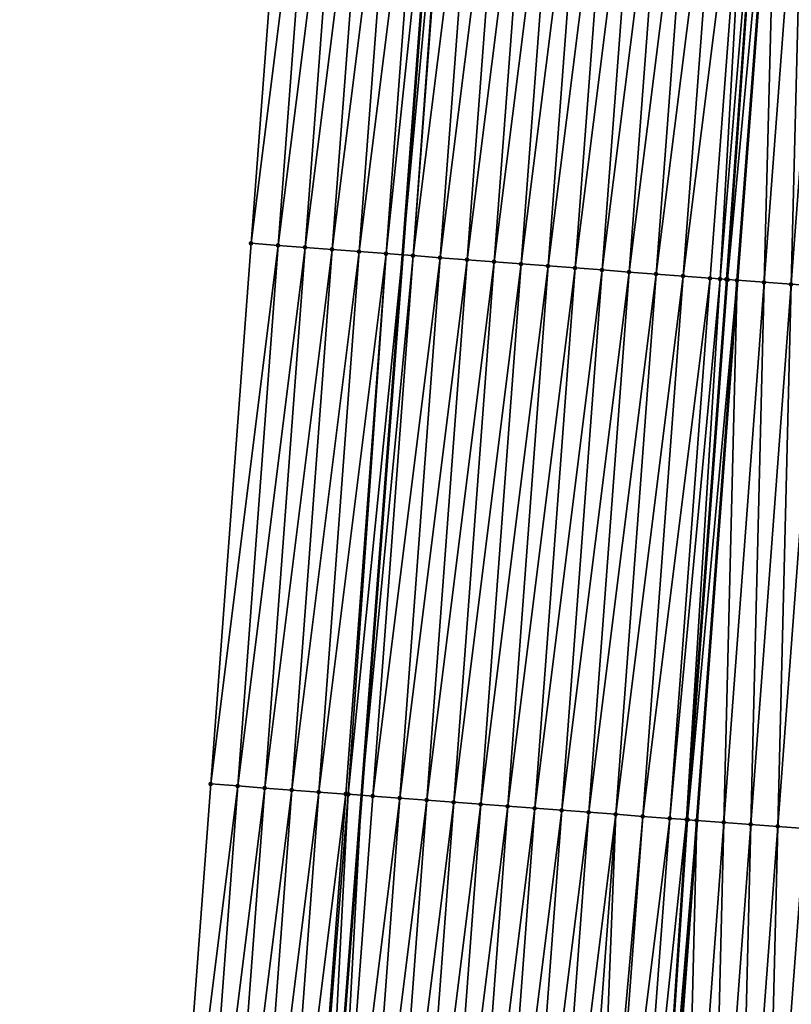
# Model space of a CAD drawing. Header units: feet. Extents: x 2017424 to 2024169, y 808042 to 818730.
# Tile 50 of 256: x 2023503 to 2023531, y 809620 to 809656. Entities that reach past the tile are written whole.
import ezdxf

# ---------------------------------------------------------------- set-up
doc = ezdxf.new("R2010")
doc.units = ezdxf.units.FT
doc.header["$MEASUREMENT"] = 0
for name, color, linetype, lineweight in [('EP_Travel Lane', 172, 'Continuous', 53), ('NB-Road Shots', 141, 'Continuous', 100), ('NB-Road X-Section', 40, 'Continuous', 13), ('STRIPING', 60, 'Continuous', 53)]:
    doc.layers.add(name, color=color, linetype=linetype, lineweight=lineweight)
doc.layers.add('I-77-MM15-17_NB-Surface-BORDER', color=7, linetype='Continuous')
doc.layers.add('I-77-MM15-17_NB-Surface-TIN', color=7, linetype='Continuous')

msp = doc.modelspace()

# ---------------------------------------------------------------- linework, layer by layer
at = {"layer": 'EP_Travel Lane'}
msp.add_polyline3d([(2023527.389494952, 809786.8648795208, 273.7142479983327), (2023525.882193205, 809766.9240982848, 273.4087591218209), (2023524.374894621, 809746.9833588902, 273.1004670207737), (2023522.867595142, 809727.0426076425, 272.7929600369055), (2023521.360285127, 809707.1017170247, 272.4948090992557), (2023519.852964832, 809687.1606904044, 272.2057578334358), (2023518.345630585, 809667.2194792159, 271.9290821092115), (2023516.83827914, 809647.2780404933, 271.6676385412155), (2023515.321054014, 809627.3212713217, 271.3983346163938), (2023513.799921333, 809607.3819063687, 271.0674930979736), (2023512.278779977, 809587.4424276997, 270.7438678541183), (2023510.757642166, 809567.5029955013, 270.4172938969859), (2023509.236496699, 809547.563462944, 270.0970885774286), (2023507.715381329, 809527.6243249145, 269.7518463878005)], dxfattribs=at)
at = {"layer": 'I-77-MM15-17_NB-Surface-BORDER', "color": 3, "linetype": 'Continuous', "lineweight": -3}
msp.add_polyline3d([(2023502.702626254, 809528.000499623, 269.5596571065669), (2023504.935619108, 809547.8863730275, 269.9222758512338), (2023505.615142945, 809567.8890934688, 270.208342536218), (2023506.922472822, 809587.8446895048, 270.5192136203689), (2023508.271502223, 809607.797025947, 270.8399070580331), (2023509.755908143, 809627.7390913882, 271.172850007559), (2023511.25063461, 809647.7034530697, 271.4645276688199), (2023512.757977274, 809667.6447728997, 271.7339400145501), (2023514.265311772, 809687.5859847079, 272.0105714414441), (2023515.772632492, 809707.5270142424, 272.2994280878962), (2023517.613422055, 809727.4425458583, 272.6076789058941), (2023519.783049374, 809747.3328948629, 272.9376812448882), (2023521.937880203, 809767.2243050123, 273.2714890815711), (2023523.215665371, 809787.1826599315, 273.5620028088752)], dxfattribs=at)
at = {"layer": 'I-77-MM15-17_NB-Surface-TIN', "color": 128, "linetype": 'Continuous', "lineweight": -3}
for points in [[(2023511.25063461, 809647.7034530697, 271.4645276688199), (2023513.75510002, 809667.5689677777, 271.7628342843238), (2023512.757977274, 809667.6447728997, 271.7339400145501)], [(2023511.25063461, 809647.7034530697, 271.4645276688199), (2023512.247755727, 809647.6276264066, 271.4948659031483), (2023513.75510002, 809667.5689677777, 271.7628342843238)], [(2023512.247755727, 809647.6276264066, 271.4948659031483), (2023514.752220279, 809667.4931297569, 271.7939329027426), (2023513.75510002, 809667.5689677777, 271.7628342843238)], [(2023512.247755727, 809647.6276264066, 271.4948659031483), (2023513.244871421, 809647.551727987, 271.5300121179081), (2023514.752220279, 809667.4931297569, 271.7939329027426)], [(2023513.244871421, 809647.551727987, 271.5300121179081), (2023515.749337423, 809667.4172505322, 271.8277923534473), (2023514.752220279, 809667.4931297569, 271.7939329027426)], [(2023513.244871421, 809647.551727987, 271.5300121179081), (2023514.241986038, 809647.4758153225, 271.566112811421), (2023515.749337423, 809667.4172505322, 271.8277923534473)], [(2023514.241986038, 809647.4758153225, 271.566112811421), (2023516.746465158, 809667.341511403, 271.8522648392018), (2023515.749337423, 809667.4172505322, 271.8277923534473)], [(2023514.241986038, 809647.4758153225, 271.566112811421), (2023515.239116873, 809647.4001172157, 271.5878372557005), (2023516.746465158, 809667.341511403, 271.8522648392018)], [(2023515.239116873, 809647.4001172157, 271.5878372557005), (2023517.743560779, 809667.2653474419, 271.9052027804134), (2023516.746465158, 809667.341511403, 271.8522648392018)], [(2023515.239116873, 809647.4001172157, 271.5878372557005), (2023516.236210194, 809647.3239228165, 271.6428152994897), (2023517.743560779, 809667.2653474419, 271.9052027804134)], [(2023516.236210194, 809647.3239228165, 271.6428152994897), (2023518.345630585, 809667.2194792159, 271.9290821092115), (2023517.743560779, 809667.2653474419, 271.9052027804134)], [(2023516.236210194, 809647.3239228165, 271.6428152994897), (2023516.83827914, 809647.2780404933, 271.6676385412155), (2023518.345630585, 809667.2194792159, 271.9290821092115)], [(2023518.686505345, 809667.193509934, 271.9426019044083), (2023518.345630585, 809667.2194792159, 271.9290821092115), (2023516.83827914, 809647.2780404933, 271.6676385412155)], [(2023517.233319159, 809647.2479353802, 271.6839260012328), (2023518.686505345, 809667.193509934, 271.9426019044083), (2023516.83827914, 809647.2780404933, 271.6676385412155)], [(2023517.233319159, 809647.2479353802, 271.6839260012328), (2023518.740671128, 809667.189378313, 271.9450861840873), (2023518.686505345, 809667.193509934, 271.9426019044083)], [(2023517.233319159, 809647.2479353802, 271.6839260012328), (2023519.73780003, 809667.1136546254, 271.968524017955), (2023518.740671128, 809667.189378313, 271.9450861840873)], [(2023517.233319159, 809647.2479353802, 271.6839260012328), (2023518.230447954, 809647.1722102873, 271.7074586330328), (2023519.73780003, 809667.1136546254, 271.968524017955)], [(2023518.230447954, 809647.1722102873, 271.7074586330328), (2023520.734930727, 809667.0379546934, 271.9903701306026), (2023519.73780003, 809667.1136546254, 271.968524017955)], [(2023518.230447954, 809647.1722102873, 271.7074586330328), (2023519.227581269, 809647.0965449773, 271.726985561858), (2023520.734930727, 809667.0379546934, 271.9903701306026)], [(2023519.227581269, 809647.0965449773, 271.726985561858), (2023521.732057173, 809666.9621985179, 272.0159847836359), (2023520.734930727, 809667.0379546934, 271.9903701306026)], [(2023519.227581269, 809647.0965449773, 271.726985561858), (2023520.224708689, 809647.0208016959, 271.7517368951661), (2023521.732057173, 809666.9621985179, 272.0159847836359)], [(2023520.224708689, 809647.0208016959, 271.7517368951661), (2023522.729184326, 809666.8864517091, 272.0409718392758), (2023521.732057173, 809666.9621985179, 272.0159847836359)], [(2023520.224708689, 809647.0208016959, 271.7517368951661), (2023521.221837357, 809646.9450749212, 271.7753822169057), (2023522.729184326, 809666.8864517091, 272.0409718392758)], [(2023521.221837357, 809646.9450749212, 271.7753822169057), (2023523.726308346, 809666.8106634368, 272.0687371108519), (2023522.729184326, 809666.8864517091, 272.0409718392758)], [(2023521.221837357, 809646.9450749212, 271.7753822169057), (2023522.218962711, 809646.8693043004, 271.8019653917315), (2023523.726308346, 809666.8106634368, 272.0687371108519)], [(2023522.218962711, 809646.8693043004, 271.8019653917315), (2023524.723435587, 809666.7349177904, 272.0936462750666), (2023523.726308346, 809666.8106634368, 272.0687371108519)], [(2023522.218962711, 809646.8693043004, 271.8019653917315), (2023523.216092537, 809646.793592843, 271.8245843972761), (2023524.723435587, 809666.7349177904, 272.0936462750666)], [(2023523.216092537, 809646.793592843, 271.8245843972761), (2023525.720567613, 809666.6592354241, 272.1143154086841), (2023524.723435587, 809666.7349177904, 272.0936462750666)], [(2023523.216092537, 809646.793592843, 271.8245843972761), (2023524.213225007, 809646.717916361, 271.8448598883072), (2023525.720567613, 809666.6592354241, 272.1143154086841)], [(2023524.213225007, 809646.717916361, 271.8448598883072), (2023526.717696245, 809666.5835081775, 272.1379917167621), (2023525.720567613, 809666.6592354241, 272.1143154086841)], [(2023524.213225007, 809646.717916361, 271.8448598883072), (2023525.210358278, 809646.6422504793, 271.8644251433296), (2023526.717696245, 809666.5835081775, 272.1379917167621)], [(2023525.210358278, 809646.6422504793, 271.8644251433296), (2023527.714823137, 809666.5077579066, 272.1632107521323), (2023526.717696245, 809666.5835081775, 272.1379917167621)], [(2023525.210358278, 809646.6422504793, 271.8644251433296), (2023526.207489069, 809646.5665517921, 271.8861884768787), (2023527.714823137, 809666.5077579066, 272.1632107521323)], [(2023526.207489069, 809646.5665517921, 271.8861884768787), (2023528.711945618, 809666.4319492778, 272.1923399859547), (2023527.714823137, 809666.5077579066, 272.1632107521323)], [(2023526.207489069, 809646.5665517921, 271.8861884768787), (2023527.204614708, 809646.4907849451, 271.9125188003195), (2023528.711945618, 809666.4319492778, 272.1923399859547)], [(2023527.204614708, 809646.4907849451, 271.9125188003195), (2023529.709071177, 809666.35618137, 272.2187407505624), (2023528.711945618, 809666.4319492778, 272.1923399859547)], [(2023527.204614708, 809646.4907849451, 271.9125188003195), (2023528.201742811, 809646.4150506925, 271.9366651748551), (2023529.709071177, 809666.35618137, 272.2187407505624)], [(2023528.201742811, 809646.4150506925, 271.9366651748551), (2023528.567141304, 809646.3872130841, 271.9511581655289), (2023529.709071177, 809666.35618137, 272.2187407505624)], [(2023528.567141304, 809646.3872130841, 271.9511581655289), (2023530.220988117, 809666.3173024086, 272.2309804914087), (2023529.709071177, 809666.35618137, 272.2187407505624)], [(2023528.567141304, 809646.3872130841, 271.9511581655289), (2023528.806451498, 809646.3690295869, 271.9574408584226), (2023530.220988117, 809666.3173024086, 272.2309804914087)], [(2023528.806451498, 809646.3690295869, 271.9574408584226), (2023530.242640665, 809666.315666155, 272.2309512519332), (2023530.220988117, 809666.3173024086, 272.2309804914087)], [(2023528.806451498, 809646.3690295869, 271.9574408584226), (2023528.8463378, 809646.366015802, 271.9573624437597), (2023530.242640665, 809666.315666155, 272.2309512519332)], [(2023528.8463378, 809646.366015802, 271.9573624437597), (2023530.706221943, 809666.2807469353, 272.222797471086), (2023530.242640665, 809666.315666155, 272.2309512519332)], [(2023528.8463378, 809646.366015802, 271.9573624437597), (2023529.198882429, 809646.3394687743, 271.9506045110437), (2023530.706221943, 809666.2807469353, 272.222797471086)], [(2023529.198882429, 809646.3394687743, 271.9506045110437), (2023529.206878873, 809646.3388672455, 271.9504103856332), (2023530.706221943, 809666.2807469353, 272.222797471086)], [(2023530.706221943, 809666.2807469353, 272.222797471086), (2023529.206878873, 809646.3388672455, 271.9504103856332), (2023530.714218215, 809666.2801458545, 272.2225743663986)], [(2023530.196065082, 809646.2644561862, 271.926396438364), (2023530.714218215, 809666.2801458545, 272.2225743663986), (2023529.206878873, 809646.3388672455, 271.9504103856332)], [(2023530.196065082, 809646.2644561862, 271.926396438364), (2023531.703408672, 809666.2057882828, 272.1949748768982), (2023530.714218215, 809666.2801458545, 272.2225743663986)], [(2023530.196065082, 809646.2644561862, 271.926396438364), (2023531.193258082, 809646.1895804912, 271.8930159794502), (2023531.703408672, 809666.2057882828, 272.1949748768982)], [(2023531.193258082, 809646.1895804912, 271.8930159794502), (2023532.700605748, 809666.1309664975, 272.1579816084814), (2023531.703408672, 809666.2057882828, 272.1949748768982)], [(2023531.193258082, 809646.1895804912, 271.8930159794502), (2023532.190437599, 809646.114526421, 271.8715873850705), (2023532.700605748, 809666.1309664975, 272.1579816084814)], [(2023509.755908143, 809627.7390913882, 271.172850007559), (2023512.247755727, 809647.6276264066, 271.4948659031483), (2023511.25063461, 809647.7034530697, 271.4645276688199)], [(2023509.755908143, 809627.7390913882, 271.172850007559), (2023510.75310833, 809627.6643111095, 271.2077308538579), (2023512.247755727, 809647.6276264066, 271.4948659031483)], [(2023510.75310833, 809627.6643111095, 271.2077308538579), (2023513.244871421, 809647.551727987, 271.5300121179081), (2023512.247755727, 809647.6276264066, 271.4948659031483)], [(2023510.75310833, 809627.6643111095, 271.2077308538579), (2023511.750301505, 809627.5894366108, 271.2485901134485), (2023513.244871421, 809647.551727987, 271.5300121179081)], [(2023511.750301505, 809627.5894366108, 271.2485901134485), (2023514.241986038, 809647.4758153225, 271.566112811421), (2023513.244871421, 809647.551727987, 271.5300121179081)], [(2023511.750301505, 809627.5894366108, 271.2485901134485), (2023512.74749231, 809627.5145302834, 271.291468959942), (2023514.241986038, 809647.4758153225, 271.566112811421)], [(2023512.74749231, 809627.5145302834, 271.291468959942), (2023515.239116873, 809647.4001172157, 271.5878372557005), (2023514.241986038, 809647.4758153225, 271.566112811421)], [(2023512.74749231, 809627.5145302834, 271.291468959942), (2023513.744694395, 809627.4397755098, 271.3247314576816), (2023515.239116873, 809647.4001172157, 271.5878372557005)], [(2023513.744694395, 809627.4397755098, 271.3247314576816), (2023516.236210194, 809647.3239228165, 271.6428152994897), (2023515.239116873, 809647.4001172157, 271.5878372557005)], [(2023513.744694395, 809627.4397755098, 271.3247314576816), (2023514.741867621, 809627.3646330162, 271.38259542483), (2023516.236210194, 809647.3239228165, 271.6428152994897)], [(2023514.741867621, 809627.3646330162, 271.38259542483), (2023514.839326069, 809627.3573005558, 271.3875206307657), (2023516.236210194, 809647.3239228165, 271.6428152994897)], [(2023514.839326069, 809627.3573005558, 271.3875206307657), (2023516.83827914, 809647.2780404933, 271.6676385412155), (2023516.236210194, 809647.3239228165, 271.6428152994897)], [(2023514.839326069, 809627.3573005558, 271.3875206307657), (2023515.321054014, 809627.3212713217, 271.3983346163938), (2023516.83827914, 809647.2780404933, 271.6676385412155)], [(2023517.233319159, 809647.2479353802, 271.6839260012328), (2023516.83827914, 809647.2780404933, 271.6676385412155), (2023515.321054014, 809627.3212713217, 271.3983346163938)], [(2023515.739079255, 809627.2900065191, 271.4077185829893), (2023517.233319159, 809647.2479353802, 271.6839260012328), (2023515.321054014, 809627.3212713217, 271.3983346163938)], [(2023515.739079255, 809627.2900065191, 271.4077185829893), (2023518.230447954, 809647.1722102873, 271.7074586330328), (2023517.233319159, 809647.2479353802, 271.6839260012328)], [(2023515.739079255, 809627.2900065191, 271.4077185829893), (2023516.736295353, 809627.2154399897, 271.4290367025), (2023518.230447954, 809647.1722102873, 271.7074586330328)], [(2023516.736295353, 809627.2154399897, 271.4290367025), (2023519.227581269, 809647.0965449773, 271.726985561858), (2023518.230447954, 809647.1722102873, 271.7074586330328)], [(2023516.736295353, 809627.2154399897, 271.4290367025), (2023517.733514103, 809627.1409090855, 271.4480943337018), (2023519.227581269, 809647.0965449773, 271.726985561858)], [(2023517.733514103, 809627.1409090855, 271.4480943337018), (2023520.224708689, 809647.0208016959, 271.7517368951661), (2023519.227581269, 809647.0965449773, 271.726985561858)], [(2023517.733514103, 809627.1409090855, 271.4480943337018), (2023518.730725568, 809627.0662803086, 271.4733621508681), (2023520.224708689, 809647.0208016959, 271.7517368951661)], [(2023518.730725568, 809627.0662803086, 271.4733621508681), (2023521.221837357, 809646.9450749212, 271.7753822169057), (2023520.224708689, 809647.0208016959, 271.7517368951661)], [(2023518.730725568, 809627.0662803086, 271.4733621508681), (2023519.727935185, 809626.9916267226, 271.50020415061), (2023521.221837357, 809646.9450749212, 271.7753822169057)], [(2023519.727935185, 809626.9916267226, 271.50020415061), (2023522.218962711, 809646.8693043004, 271.8019653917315), (2023521.221837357, 809646.9450749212, 271.7753822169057)], [(2023519.727935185, 809626.9916267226, 271.50020415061), (2023520.725144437, 809626.9169682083, 271.5273588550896), (2023522.218962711, 809646.8693043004, 271.8019653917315)], [(2023520.725144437, 809626.9169682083, 271.5273588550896), (2023523.216092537, 809646.793592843, 271.8245843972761), (2023522.218962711, 809646.8693043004, 271.8019653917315)], [(2023520.725144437, 809626.9169682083, 271.5273588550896), (2023521.722356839, 809626.8423520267, 271.5518274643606), (2023523.216092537, 809646.793592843, 271.8245843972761)], [(2023521.722356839, 809626.8423520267, 271.5518274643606), (2023524.213225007, 809646.717916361, 271.8448598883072), (2023523.216092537, 809646.793592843, 271.8245843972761)], [(2023521.722356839, 809626.8423520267, 271.5518274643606), (2023522.719572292, 809626.7677768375, 271.5736950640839), (2023524.213225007, 809646.717916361, 271.8448598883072)], [(2023522.719572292, 809626.7677768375, 271.5736950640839), (2023525.210358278, 809646.6422504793, 271.8644251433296), (2023524.213225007, 809646.717916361, 271.8448598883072)], [(2023522.719572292, 809626.7677768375, 271.5736950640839), (2023523.716785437, 809626.6931706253, 271.5975311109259), (2023525.210358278, 809646.6422504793, 271.8644251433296)], [(2023523.716785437, 809626.6931706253, 271.5975311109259), (2023526.207489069, 809646.5665517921, 271.8861884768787), (2023525.210358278, 809646.6422504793, 271.8644251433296)], [(2023523.716785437, 809626.6931706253, 271.5975311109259), (2023524.713999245, 809626.6185733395, 271.6208007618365), (2023526.207489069, 809646.5665517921, 271.8861884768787)], [(2023524.713999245, 809626.6185733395, 271.6208007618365), (2023527.204614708, 809646.4907849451, 271.9125188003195), (2023526.207489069, 809646.5665517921, 271.8861884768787)], [(2023524.713999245, 809626.6185733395, 271.6208007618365), (2023525.711207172, 809626.5438970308, 271.6490845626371), (2023527.204614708, 809646.4907849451, 271.9125188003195)], [(2023525.711207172, 809626.5438970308, 271.6490845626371), (2023528.201742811, 809646.4150506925, 271.9366651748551), (2023527.204614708, 809646.4907849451, 271.9125188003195)], [(2023525.711207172, 809626.5438970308, 271.6490845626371), (2023526.708418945, 809626.4692723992, 271.6740893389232), (2023528.201742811, 809646.4150506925, 271.9366651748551)], [(2023526.708418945, 809626.4692723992, 271.6740893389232), (2023528.567141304, 809646.3872130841, 271.9511581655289), (2023528.201742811, 809646.4150506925, 271.9366651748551)], [(2023526.708418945, 809626.4692723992, 271.6740893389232), (2023527.329752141, 809626.4228199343, 271.6868964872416), (2023528.567141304, 809646.3872130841, 271.9511581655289)], [(2023527.329752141, 809626.4228199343, 271.6868964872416), (2023528.806451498, 809646.3690295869, 271.9574408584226), (2023528.567141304, 809646.3872130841, 271.9511581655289)], [(2023527.329752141, 809626.4228199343, 271.6868964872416), (2023528.8463378, 809646.366015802, 271.9573624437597), (2023528.806451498, 809646.3690295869, 271.9574408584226)], [(2023527.329752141, 809626.4228199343, 271.6868964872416), (2023527.369641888, 809626.4198520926, 271.6868088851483), (2023528.8463378, 809646.366015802, 271.9573624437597)], [(2023527.369641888, 809626.4198520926, 271.6868088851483), (2023529.198882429, 809646.3394687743, 271.9506045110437), (2023528.8463378, 809646.366015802, 271.9573624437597)], [(2023527.369641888, 809626.4198520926, 271.6868088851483), (2023527.705652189, 809626.3949362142, 271.6807917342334), (2023529.198882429, 809646.3394687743, 271.9506045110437)], [(2023527.705652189, 809626.3949362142, 271.6807917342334), (2023527.713652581, 809626.3943438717, 271.6805914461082), (2023529.198882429, 809646.3394687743, 271.9506045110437)], [(2023529.198882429, 809646.3394687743, 271.9506045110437), (2023527.713652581, 809626.3943438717, 271.6805914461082), (2023529.206878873, 809646.3388672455, 271.9504103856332)], [(2023528.702922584, 809626.3210991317, 271.6558252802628), (2023529.206878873, 809646.3388672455, 271.9504103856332), (2023527.713652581, 809626.3943438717, 271.6805914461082)], [(2023528.702922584, 809626.3210991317, 271.6558252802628), (2023530.196065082, 809646.2644561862, 271.926396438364), (2023529.206878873, 809646.3388672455, 271.9504103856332)], [(2023528.702922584, 809626.3210991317, 271.6558252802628), (2023529.700205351, 809626.2474282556, 271.6203127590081), (2023530.196065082, 809646.2644561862, 271.926396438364)], [(2023529.700205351, 809626.2474282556, 271.6203127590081), (2023531.193258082, 809646.1895804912, 271.8930159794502), (2023530.196065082, 809646.2644561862, 271.926396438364)], [(2023529.700205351, 809626.2474282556, 271.6203127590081), (2023530.697470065, 809626.1735148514, 271.6001890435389), (2023531.193258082, 809646.1895804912, 271.8930159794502)], [(2023530.697470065, 809626.1735148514, 271.6001890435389), (2023532.190437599, 809646.114526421, 271.8715873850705), (2023531.193258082, 809646.1895804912, 271.8930159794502)], [(2023530.697470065, 809626.1735148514, 271.6001890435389), (2023531.694732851, 809626.0995755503, 271.5817085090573), (2023532.190437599, 809646.114526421, 271.8715873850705)], [(2023508.271502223, 809607.797025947, 270.8399070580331), (2023510.75310833, 809627.6643111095, 271.2077308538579), (2023509.755908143, 809627.7390913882, 271.172850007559)], [(2023508.271502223, 809607.797025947, 270.8399070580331), (2023509.268702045, 809607.7222407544, 270.8750996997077), (2023510.75310833, 809627.6643111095, 271.2077308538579)], [(2023509.268702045, 809607.7222407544, 270.8750996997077), (2023511.750301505, 809627.5894366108, 271.2485901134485), (2023510.75310833, 809627.6643111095, 271.2077308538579)], [(2023509.268702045, 809607.7222407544, 270.8750996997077), (2023510.265887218, 809607.6472587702, 270.9227790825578), (2023511.750301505, 809627.5894366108, 271.2485901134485)], [(2023510.265887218, 809607.6472587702, 270.9227790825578), (2023512.74749231, 809627.5145302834, 271.291468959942), (2023511.750301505, 809627.5894366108, 271.2485901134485)], [(2023510.265887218, 809607.6472587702, 270.9227790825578), (2023511.263079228, 809607.572368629, 270.9646308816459), (2023512.74749231, 809627.5145302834, 271.291468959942)], [(2023511.263079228, 809607.572368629, 270.9646308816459), (2023513.744694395, 809627.4397755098, 271.3247314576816), (2023512.74749231, 809627.5145302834, 271.291468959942)], [(2023511.263079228, 809607.572368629, 270.9646308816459), (2023512.260276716, 809607.4975520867, 271.0018127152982), (2023513.744694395, 809627.4397755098, 271.3247314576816)], [(2023512.260276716, 809607.4975520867, 271.0018127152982), (2023514.741867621, 809627.3646330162, 271.38259542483), (2023513.744694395, 809627.4397755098, 271.3247314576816)], [(2023512.260276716, 809607.4975520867, 271.0018127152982), (2023513.257456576, 809607.4224987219, 271.0540213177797), (2023514.741867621, 809627.3646330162, 271.38259542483)], [(2023513.257456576, 809607.4224987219, 271.0540213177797), (2023514.839326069, 809627.3573005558, 271.3875206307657), (2023514.741867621, 809627.3646330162, 271.38259542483)], [(2023513.257456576, 809607.4224987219, 271.0540213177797), (2023513.799921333, 809607.3819063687, 271.0674930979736), (2023514.839326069, 809627.3573005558, 271.3875206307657)], [(2023514.839326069, 809627.3573005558, 271.3875206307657), (2023513.799921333, 809607.3819063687, 271.0674930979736), (2023515.321054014, 809627.3212713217, 271.3983346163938)], [(2023514.25466863, 809607.3478778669, 271.078786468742), (2023515.321054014, 809627.3212713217, 271.3983346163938), (2023513.799921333, 809607.3819063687, 271.0674930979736)], [(2023514.25466863, 809607.3478778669, 271.078786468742), (2023515.739079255, 809627.2900065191, 271.4077185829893), (2023515.321054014, 809627.3212713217, 271.3983346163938)], [(2023514.25466863, 809607.3478778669, 271.078786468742), (2023516.736295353, 809627.2154399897, 271.4290367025), (2023515.739079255, 809627.2900065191, 271.4077185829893)], [(2023514.25466863, 809607.3478778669, 271.078786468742), (2023515.251887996, 809607.2733552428, 271.0973187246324), (2023516.736295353, 809627.2154399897, 271.4290367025)], [(2023515.251887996, 809607.2733552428, 271.0973187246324), (2023517.733514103, 809627.1409090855, 271.4480943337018), (2023516.736295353, 809627.2154399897, 271.4290367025)], [(2023515.251887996, 809607.2733552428, 271.0973187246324), (2023516.249105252, 809607.1988042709, 271.117649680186), (2023517.733514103, 809627.1409090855, 271.4480943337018)], [(2023516.249105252, 809607.1988042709, 271.117649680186), (2023518.730725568, 809627.0662803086, 271.4733621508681), (2023517.733514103, 809627.1409090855, 271.4480943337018)], [(2023516.249105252, 809607.1988042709, 271.117649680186), (2023517.24631547, 809607.1241587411, 271.1439805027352), (2023518.730725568, 809627.0662803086, 271.4733621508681)], [(2023517.24631547, 809607.1241587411, 271.1439805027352), (2023519.727935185, 809626.9916267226, 271.50020415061), (2023518.730725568, 809627.0662803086, 271.4733621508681)], [(2023517.24631547, 809607.1241587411, 271.1439805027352), (2023518.243520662, 809607.0494456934, 271.1745954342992), (2023519.727935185, 809626.9916267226, 271.50020415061)], [(2023518.243520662, 809607.0494456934, 271.1745954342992), (2023520.725144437, 809626.9169682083, 271.5273588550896), (2023519.727935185, 809626.9916267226, 271.50020415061)], [(2023518.243520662, 809607.0494456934, 271.1745954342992), (2023519.240728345, 809606.9747661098, 271.2030870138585), (2023520.725144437, 809626.9169682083, 271.5273588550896)], [(2023519.240728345, 809606.9747661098, 271.2030870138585), (2023521.722356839, 809626.8423520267, 271.5518274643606), (2023520.725144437, 809626.9169682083, 271.5273588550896)], [(2023519.240728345, 809606.9747661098, 271.2030870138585), (2023520.237939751, 809606.9001365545, 271.2284042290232), (2023521.722356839, 809626.8423520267, 271.5518274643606)], [(2023520.237939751, 809606.9001365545, 271.2284042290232), (2023522.719572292, 809626.7677768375, 271.5736950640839), (2023521.722356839, 809626.8423520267, 271.5518274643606)], [(2023520.237939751, 809606.9001365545, 271.2284042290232), (2023521.235156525, 809606.8255791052, 271.2491461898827), (2023522.719572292, 809626.7677768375, 271.5736950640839)], [(2023521.235156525, 809606.8255791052, 271.2491461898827), (2023523.716785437, 809626.6931706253, 271.5975311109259), (2023522.719572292, 809626.7677768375, 271.5736950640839)], [(2023521.235156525, 809606.8255791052, 271.2491461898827), (2023522.232369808, 809606.7509747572, 271.2728639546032), (2023523.716785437, 809626.6931706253, 271.5975311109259)], [(2023522.232369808, 809606.7509747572, 271.2728639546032), (2023524.713999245, 809626.6185733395, 271.6208007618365), (2023523.716785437, 809626.6931706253, 271.5975311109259)], [(2023522.232369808, 809606.7509747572, 271.2728639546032), (2023523.229583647, 809606.6763778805, 271.2961076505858), (2023524.713999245, 809626.6185733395, 271.6208007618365)], [(2023523.229583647, 809606.6763778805, 271.2961076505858), (2023523.937538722, 809606.6234009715, 271.313752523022), (2023524.713999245, 809626.6185733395, 271.6208007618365)], [(2023523.937538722, 809606.6234009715, 271.313752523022), (2023525.711207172, 809626.5438970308, 271.6490845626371), (2023524.713999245, 809626.6185733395, 271.6208007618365)], [(2023523.937538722, 809606.6234009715, 271.313752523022), (2023524.226795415, 809606.6017531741, 271.3211171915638), (2023525.711207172, 809626.5438970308, 271.6490845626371)], [(2023524.226795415, 809606.6017531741, 271.3211171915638), (2023526.708418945, 809626.4692723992, 271.6740893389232), (2023525.711207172, 809626.5438970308, 271.6490845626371)], [(2023524.226795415, 809606.6017531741, 271.3211171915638), (2023525.224009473, 809606.5271592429, 271.3441739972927), (2023526.708418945, 809626.4692723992, 271.6740893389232)], [(2023525.224009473, 809606.5271592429, 271.3441739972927), (2023527.329752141, 809626.4228199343, 271.6868964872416), (2023526.708418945, 809626.4692723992, 271.6740893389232)], [(2023525.224009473, 809606.5271592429, 271.3441739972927), (2023526.013835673, 809606.4681203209, 271.3597908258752), (2023527.329752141, 809626.4228199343, 271.6868964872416)], [(2023526.013835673, 809606.4681203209, 271.3597908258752), (2023527.369641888, 809626.4198520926, 271.6868088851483), (2023527.329752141, 809626.4228199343, 271.6868964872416)], [(2023526.013835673, 809606.4681203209, 271.3597908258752), (2023526.038244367, 809606.4663038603, 271.3597641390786), (2023527.369641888, 809626.4198520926, 271.6868088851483)], [(2023526.038244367, 809606.4663038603, 271.3597641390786), (2023527.705652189, 809626.3949362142, 271.6807917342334), (2023527.369641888, 809626.4198520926, 271.6868088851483)], [(2023526.038244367, 809606.4663038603, 271.3597641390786), (2023526.221234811, 809606.4527168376, 271.3576162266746), (2023527.705652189, 809626.3949362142, 271.6807917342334)], [(2023526.221234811, 809606.4527168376, 271.3576162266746), (2023526.229235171, 809606.4521236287, 271.3574707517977), (2023527.705652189, 809626.3949362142, 271.6807917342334)], [(2023527.705652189, 809626.3949362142, 271.6807917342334), (2023526.229235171, 809606.4521236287, 271.3574707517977), (2023527.713652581, 809626.3943438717, 271.6805914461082)], [(2023527.21849719, 809606.3787720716, 271.3394824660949), (2023527.713652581, 809626.3943438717, 271.6805914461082), (2023526.229235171, 809606.4521236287, 271.3574707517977)], [(2023527.21849719, 809606.3787720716, 271.3394824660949), (2023528.702922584, 809626.3210991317, 271.6558252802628), (2023527.713652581, 809626.3943438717, 271.6805914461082)], [(2023527.21849719, 809606.3787720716, 271.3394824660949), (2023528.215778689, 809606.3050841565, 271.3050511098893), (2023528.702922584, 809626.3210991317, 271.6558252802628)], [(2023528.215778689, 809606.3050841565, 271.3050511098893), (2023529.700205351, 809626.2474282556, 271.6203127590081), (2023528.702922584, 809626.3210991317, 271.6558252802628)], [(2023528.215778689, 809606.3050841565, 271.3050511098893), (2023529.213044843, 809606.2311901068, 271.2836992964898), (2023529.700205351, 809626.2474282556, 271.6203127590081)], [(2023529.213044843, 809606.2311901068, 271.2836992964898), (2023530.697470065, 809626.1735148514, 271.6001890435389), (2023529.700205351, 809626.2474282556, 271.6203127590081)], [(2023529.213044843, 809606.2311901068, 271.2836992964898), (2023530.210305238, 809606.1572186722, 271.2672576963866), (2023530.697470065, 809626.1735148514, 271.6001890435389)], [(2023530.210305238, 809606.1572186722, 271.2672576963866), (2023531.694732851, 809626.0995755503, 271.5817085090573), (2023530.697470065, 809626.1735148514, 271.6001890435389)], [(2023530.210305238, 809606.1572186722, 271.2672576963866), (2023531.207563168, 809606.0832141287, 271.2529169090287), (2023531.694732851, 809626.0995755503, 271.5817085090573)]]:
    msp.add_3dface(points, dxfattribs=at)
at = {"layer": 'NB-Road Shots', "lineweight": 100}
for p in [(2023511.25063461, 809647.7034530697, 271.4645276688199), (2023512.247755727, 809647.6276264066, 271.4948659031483), (2023513.244871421, 809647.551727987, 271.5300121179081), (2023514.241986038, 809647.4758153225, 271.566112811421), (2023515.239116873, 809647.4001172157, 271.5878372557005), (2023516.236210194, 809647.3239228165, 271.6428152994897), (2023517.233319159, 809647.2479353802, 271.6839260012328), (2023518.230447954, 809647.1722102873, 271.7074586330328), (2023519.227581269, 809647.0965449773, 271.726985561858), (2023520.224708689, 809647.0208016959, 271.7517368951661), (2023521.221837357, 809646.9450749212, 271.7753822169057), (2023522.218962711, 809646.8693043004, 271.8019653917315), (2023523.216092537, 809646.793592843, 271.8245843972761), (2023524.213225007, 809646.717916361, 271.8448598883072), (2023525.210358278, 809646.6422504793, 271.8644251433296), (2023526.207489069, 809646.5665517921, 271.8861884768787), (2023527.204614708, 809646.4907849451, 271.9125188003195), (2023528.201742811, 809646.4150506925, 271.9366651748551), (2023528.567141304, 809646.3872130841, 271.9511581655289), (2023528.806451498, 809646.3690295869, 271.9574408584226), (2023528.8463378, 809646.366015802, 271.9573624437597), (2023529.198882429, 809646.3394687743, 271.9506045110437), (2023530.196065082, 809646.2644561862, 271.926396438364), (2023531.193258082, 809646.1895804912, 271.8930159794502), (2023509.755908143, 809627.7390913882, 271.172850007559), (2023510.75310833, 809627.6643111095, 271.2077308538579), (2023511.750301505, 809627.5894366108, 271.2485901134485), (2023512.74749231, 809627.5145302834, 271.291468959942), (2023513.744694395, 809627.4397755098, 271.3247314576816), (2023514.741867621, 809627.3646330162, 271.38259542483), (2023514.839326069, 809627.3573005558, 271.3875206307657), (2023515.739079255, 809627.2900065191, 271.4077185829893), (2023516.736295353, 809627.2154399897, 271.4290367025), (2023517.733514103, 809627.1409090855, 271.4480943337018), (2023518.730725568, 809627.0662803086, 271.4733621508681), (2023519.727935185, 809626.9916267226, 271.50020415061), (2023520.725144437, 809626.9169682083, 271.5273588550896), (2023521.722356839, 809626.8423520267, 271.5518274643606), (2023522.719572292, 809626.7677768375, 271.5736950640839), (2023523.716785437, 809626.6931706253, 271.5975311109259), (2023524.713999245, 809626.6185733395, 271.6208007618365), (2023525.711207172, 809626.5438970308, 271.6490845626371), (2023526.708418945, 809626.4692723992, 271.6740893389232), (2023527.329752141, 809626.4228199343, 271.6868964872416), (2023527.369641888, 809626.4198520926, 271.6868088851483), (2023527.705652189, 809626.3949362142, 271.6807917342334), (2023528.702922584, 809626.3210991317, 271.6558252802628), (2023529.700205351, 809626.2474282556, 271.6203127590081), (2023530.697470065, 809626.1735148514, 271.6001890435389)]:
    msp.add_point(p, dxfattribs=at)
at = {"layer": 'NB-Road X-Section', "extrusion": (0.07536543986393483, 0.9970436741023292, 0.01496537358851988), "elevation": 959760.9990211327, "flags": 128}
msp.add_lwpolyline([(-1956774.765726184, -14093.44771923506), (-1956773.765726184, -14093.42150010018), (-1956772.765726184, -14093.3945566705), (-1956771.765726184, -14093.36765443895), (-1956770.765726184, -14093.34560450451), (-1956769.765726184, -14093.31274081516), (-1956768.765726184, -14093.29204912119), (-1956767.765726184, -14093.27190915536), (-1956766.765726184, -14093.24742687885), (-1956765.765726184, -14093.22128581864), (-1956764.765726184, -14093.19444684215), (-1956763.765726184, -14093.17390338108), (-1956762.765726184, -14093.1588357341), (-1956761.765726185, -14093.14073807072), (-1956760.765726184, -14093.12056476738), (-1956759.765726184, -14093.0968489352), (-1956758.765726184, -14093.07437769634), (-1956757.765726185, -14093.05105351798), (-1956756.765726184, -14093.03439280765), (-1956755.765726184, -14093.01614535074), (-1956754.765726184, -14092.99150313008), (-1956753.765726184, -14092.96074450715), (-1956752.765726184, -14092.93886504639), (-1956751.765726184, -14092.91884043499), (-1956750.765726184, -14092.90357090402), (-1956749.765726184, -14092.88854564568), (-1956748.765726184, -14092.8671146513), (-1956747.765726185, -14092.83373045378), (-1956746.765726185, -14092.80951966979), (-1956746.412183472, -14092.80276098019), (-1956746.372183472, -14092.80268255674), (-1956746.132183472, -14092.8089659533), (-1956745.765726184, -14092.82346056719), (-1956744.765726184, -14092.84760964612), (-1956743.765726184, -14092.87394291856), (-1956742.765726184, -14092.8957086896), (-1956741.765726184, -14092.91527613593), (-1956740.765726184, -14092.93555389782), (-1956739.765726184, -14092.95817543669), (-1956738.765726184, -14092.98476158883), (-1956737.765726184, -14093.00840955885), (-1956736.765726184, -14093.0331636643), (-1956735.765726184, -14093.05269278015), (-1956734.765726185, -14093.0762280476), (-1956733.765726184, -14093.11734335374), (-1956732.765726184, -14093.17232755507), (-1956731.765726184, -14093.1940544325), (-1956730.765726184, -14093.23015916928), (-1956729.765726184, -14093.26530932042), (-1956728.765726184, -14093.29565095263)], dxfattribs=at)
at = {"layer": 'NB-Road X-Section', "extrusion": (0.07422128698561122, 0.9971165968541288, 0.01580167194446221), "elevation": 957485.039217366, "flags": 128}
msp.add_lwpolyline([(-1957873.99180959, -14860.70636809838), (-1957872.99180959, -14860.67655484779), (-1957871.99180959, -14860.64616000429), (-1957870.99180959, -14860.61677106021), (-1957869.99180959, -14860.59330589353), (-1957868.99180959, -14860.55899374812), (-1957867.99180959, -14860.53676174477), (-1957866.99180959, -14860.51417896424), (-1957865.99180959, -14860.48999757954), (-1957864.99180959, -14860.46182949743), (-1957863.99180959, -14860.43454101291), (-1957862.99180959, -14860.41419251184), (-1957861.99180959, -14860.39905811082), (-1957860.99180959, -14860.37930247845), (-1957859.99180959, -14860.356905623), (-1957858.99180959, -14860.33107763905), (-1957857.99180959, -14860.3055639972), (-1957856.99180959, -14860.28947452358), (-1957855.99180959, -14860.27262496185), (-1957854.99180959, -14860.25171575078), (-1957853.99180959, -14860.22731300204), (-1957852.99180959, -14860.19861353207), (-1957851.99180959, -14860.17279703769), (-1957850.99180959, -14860.1514053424), (-1957849.99180959, -14860.13812377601), (-1957848.99180959, -14860.11964093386), (-1957847.99180959, -14860.09951470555), (-1957846.99180959, -14860.06399774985), (-1957845.99180959, -14860.03902817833), (-1957845.654876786, -14860.03301027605), (-1957845.614876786, -14860.03292266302), (-1957844.99180959, -14860.04573141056), (-1957843.99180959, -14860.07073930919), (-1957842.99180959, -14860.09902664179), (-1957841.99180959, -14860.12229919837), (-1957840.99180959, -14860.14613822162), (-1957839.99180959, -14860.16800855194), (-1957838.99180959, -14860.19248021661), (-1957837.99180959, -14860.21963831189), (-1957836.99180959, -14860.24648366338), (-1957835.99180959, -14860.27175463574), (-1957834.991809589, -14860.29081464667), (-1957833.99180959, -14860.31213542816), (-1957833.089543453, -14860.3323359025), (-1957832.99180959, -14860.33726172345), (-1957831.991809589, -14860.39513291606), (-1957830.99180959, -14860.42839956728), (-1957829.99180959, -14860.47128376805), (-1957828.99180959, -14860.51214812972), (-1957827.99180959, -14860.54703333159)], dxfattribs=at)
at = {"layer": 'STRIPING'}
msp.add_polyline3d([(2023539.758103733, 809785.925825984, 273.9889908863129), (2023538.250793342, 809765.9849303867, 273.6911648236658), (2023536.743494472, 809746.0441872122, 273.3831258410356), (2023535.236195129, 809726.1034377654, 273.0755058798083), (2023533.728888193, 809706.1625878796, 272.7746181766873), (2023532.221566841, 809686.2215472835, 272.4865070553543), (2023530.714218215, 809666.2801458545, 272.2225743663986), (2023529.206878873, 809646.3388672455, 271.9504103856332), (2023527.713652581, 809626.3943438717, 271.6805914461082), (2023526.229235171, 809606.4521236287, 271.3574707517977), (2023524.744809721, 809586.5097953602, 271.041204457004), (2023523.260389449, 809566.5675366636, 270.7205237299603), (2023521.775982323, 809546.6254545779, 270.3886367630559), (2023520.291594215, 809526.6836279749, 270.040538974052)], dxfattribs=at)

doc.saveas('drawing.dxf')
